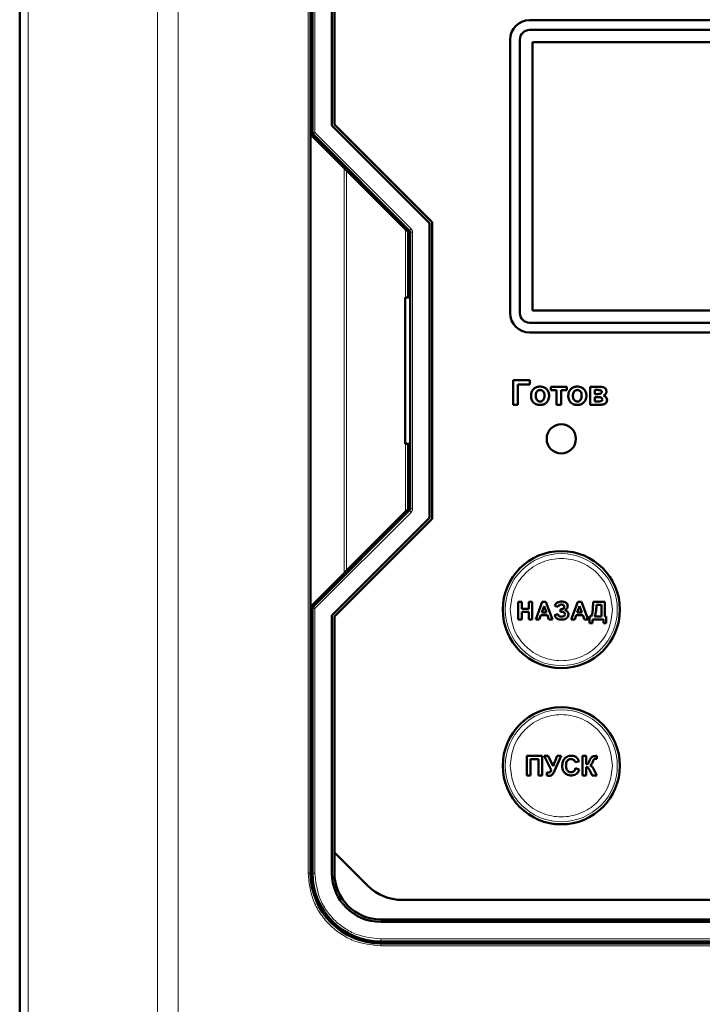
# Model space of a CAD drawing. Header units: millimetres. Extents: x 0 to 594, y 0 to 420.
# Tile 5 of 11: x 103 to 131, y 248 to 289. Entities that reach past the tile are written whole.
import ezdxf

# ---------------------------------------------------------------- set-up
doc = ezdxf.new("R2010")
doc.units = ezdxf.units.MM

msp = doc.modelspace()

# ---------------------------------------------------------------- linework, layer by layer
at = {"color": 7, "linetype": 'Continuous', "lineweight": 50}
for p, q in [((103.384, 304.734), (103.384, 222.729)), ((115.304, 283.831), (115.304, 294.751)), ((115.384, 294.751), (115.384, 283.906)), ((116.184, 284.196), (116.184, 294.751)), ((116.284, 293.903), (116.284, 284.237)), ((144.484, 288.511), (124.284, 288.511)), ((124.284, 288.111), (144.484, 288.111)), ((123.484, 287.711), (123.484, 276.511)), ((123.884, 276.511), (123.884, 287.711)), ((144.364, 287.611), (124.404, 287.611)), ((124.404, 287.611), (124.404, 276.611)), ((120.184, 280.196), (116.184, 284.196)), ((116.284, 284.237), (120.284, 280.237)), ((115.304, 264.471), (115.304, 283.831)), ((115.304, 283.831), (116.683, 282.452)), ((115.413, 283.835), (119.354, 279.894)), ((119.204, 279.931), (116.78, 282.355)), ((120.184, 268.107), (120.184, 280.196)), ((120.284, 280.237), (120.284, 268.066)), ((119.304, 277.151), (119.304, 279.831)), ((119.384, 279.823), (119.384, 268.48)), ((119.304, 277.751), (119.384, 277.751)), ((119.184, 271.151), (119.184, 277.151)), ((119.184, 277.151), (119.384, 277.151)), ((124.404, 276.611), (144.364, 276.611)), ((144.484, 276.111), (124.284, 276.111)), ((124.284, 275.711), (144.484, 275.711)), ((124.292, 273.751), (123.612, 273.751)), ((123.612, 273.751), (123.612, 272.751)), ((124.292, 273.585), (124.292, 273.751)), ((123.804, 272.751), (123.804, 273.585)), ((123.804, 273.585), (124.292, 273.585)), ((125.15, 273.482), (125.15, 273.341)), ((125.804, 273.482), (125.15, 273.482)), ((125.15, 273.341), (125.381, 273.341)), ((125.381, 273.341), (125.381, 272.751)), ((125.574, 272.751), (125.574, 273.341)), ((125.574, 273.341), (125.804, 273.341)), ((125.804, 273.341), (125.804, 273.482)), ((127.179, 273.482), (126.766, 273.482)), ((126.766, 273.482), (126.766, 272.751)), ((126.958, 273.187), (126.958, 273.354)), ((126.958, 273.354), (127.077, 273.354)), ((127.077, 273.187), (126.958, 273.187)), ((126.958, 272.88), (126.958, 273.059)), ((126.958, 273.059), (127.056, 273.059)), ((127.109, 272.88), (126.958, 272.88)), ((123.612, 272.751), (123.804, 272.751)), ((125.381, 272.751), (125.574, 272.751)), ((126.766, 272.751), (127.216, 272.751)), ((119.384, 271.151), (119.184, 271.151)), ((119.304, 268.471), (119.304, 271.151)), ((119.384, 270.551), (119.304, 270.551)), ((119.354, 268.409), (115.413, 264.468)), ((116.184, 264.107), (120.184, 268.107)), ((120.284, 268.066), (116.284, 264.066)), ((116.78, 265.948), (119.204, 268.371)), ((116.683, 265.851), (115.304, 264.471)), ((115.304, 253.551), (115.304, 264.471)), ((115.384, 264.397), (115.384, 253.551)), ((123.821, 264.671), (123.96, 264.671)), ((123.821, 263.951), (123.821, 264.671)), ((123.96, 264.671), (123.96, 264.385)), ((123.96, 264.385), (124.255, 264.385)), ((124.255, 264.385), (124.255, 264.671)), ((124.255, 264.671), (124.394, 264.671)), ((124.394, 264.671), (124.394, 263.951)), ((124.534, 263.951), (124.806, 264.671)), ((124.88, 264.496), (124.786, 264.238)), ((124.806, 264.671), (124.953, 264.671)), ((124.975, 264.238), (124.88, 264.496)), ((124.953, 264.671), (125.226, 263.951)), ((125.459, 264.468), (125.32, 264.505)), ((125.551, 264.265), (125.551, 264.367)), ((125.551, 264.367), (125.568, 264.367)), ((125.987, 263.951), (126.259, 264.671)), ((126.333, 264.496), (126.239, 264.238)), ((126.259, 264.671), (126.406, 264.671)), ((126.428, 264.238), (126.333, 264.496)), ((126.406, 264.671), (126.679, 263.951)), ((126.884, 264.595), (126.884, 264.671)), ((126.884, 264.671), (127.364, 264.671)), ((127.226, 264.551), (127.023, 264.551)), ((127.226, 264.071), (127.226, 264.551)), ((127.364, 264.671), (127.364, 264.071)), ((116.184, 253.551), (116.184, 264.107)), ((116.284, 264.066), (116.284, 254.4)), ((123.96, 263.951), (123.821, 263.951)), ((123.96, 264.265), (123.96, 263.951)), ((124.255, 264.265), (123.96, 264.265)), ((124.255, 263.951), (124.255, 264.265)), ((124.394, 263.951), (124.255, 263.951)), ((124.682, 263.951), (124.534, 263.951)), ((124.742, 264.118), (124.682, 263.951)), ((125.019, 264.118), (124.742, 264.118)), ((124.786, 264.238), (124.975, 264.238)), ((125.079, 263.951), (125.019, 264.118)), ((125.226, 263.951), (125.079, 263.951)), ((125.311, 264.118), (125.45, 264.164)), ((125.586, 264.265), (125.551, 264.265)), ((126.135, 263.951), (125.987, 263.951)), ((126.195, 264.118), (126.135, 263.951)), ((126.472, 264.118), (126.195, 264.118)), ((126.239, 264.238), (126.428, 264.238)), ((126.532, 263.951), (126.472, 264.118)), ((126.679, 263.951), (126.532, 263.951)), ((126.746, 263.795), (126.746, 264.071)), ((126.746, 264.071), (126.81, 264.071)), ((127.309, 263.951), (126.866, 263.951)), ((126.866, 263.951), (126.866, 263.795)), ((126.949, 264.071), (127.226, 264.071)), ((127.309, 263.795), (127.309, 263.951)), ((127.364, 264.071), (127.429, 264.071)), ((127.429, 264.071), (127.429, 263.795)), ((126.866, 263.795), (126.746, 263.795)), ((127.429, 263.795), (127.309, 263.795)), ((115.405, 259.751), (115.304, 259.589)), ((115.304, 259.751), (115.384, 259.751)), ((115.304, 259.151), (115.384, 259.151)), ((124.165, 257.551), (124.165, 258.351)), ((124.165, 258.351), (124.801, 258.351)), ((124.801, 258.351), (124.801, 257.551)), ((124.878, 258.351), (125.049, 258.351)), ((125.175, 257.78), (124.878, 258.351)), ((125.049, 258.351), (125.244, 257.935)), ((125.244, 257.935), (125.409, 258.351)), ((125.576, 258.351), (125.303, 257.743)), ((125.409, 258.351), (125.576, 258.351)), ((126.452, 257.551), (126.452, 258.351)), ((126.452, 258.351), (126.606, 258.351)), ((126.606, 258.351), (126.606, 258.013)), ((127.037, 258.351), (127.037, 258.239)), ((124.319, 258.218), (124.319, 257.551)), ((124.647, 258.218), (124.319, 258.218)), ((124.647, 257.551), (124.647, 258.218)), ((126.309, 258.126), (126.155, 258.095)), ((126.606, 257.9), (126.606, 257.551)), ((127.037, 258.239), (127.014, 258.239)), ((124.319, 257.551), (124.165, 257.551)), ((124.801, 257.551), (124.647, 257.551)), ((124.986, 257.551), (124.986, 257.677)), ((126.165, 257.849), (126.319, 257.798)), ((126.606, 257.551), (126.452, 257.551)), ((126.853, 257.551), (126.752, 257.755)), ((127.047, 257.551), (126.853, 257.551)), ((126.936, 257.77), (127.047, 257.551)), ((115.304, 257.151), (115.384, 257.151)), ((115.384, 256.551), (115.304, 256.551)), ((116.284, 254.4), (116.284, 253.551)), ((116.284, 254.4), (117.646, 253.037)), ((119.061, 252.451), (149.707, 252.451)), ((118.184, 251.651), (150.584, 251.651)), ((150.584, 251.551), (118.184, 251.551)), ((118.184, 250.751), (150.584, 250.751)), ((150.584, 250.671), (118.184, 250.671)), ((122.784, 250.671), (122.784, 250.751)), ((123.384, 250.671), (123.384, 250.751)), ((125.384, 250.671), (125.384, 250.751)), ((125.984, 250.751), (125.984, 250.671))]:
    msp.add_line(p, q, dxfattribs=at)
at = {"color": 9, "linetype": 'Continuous', "lineweight": 18}
for p, q in [((103.735, 304.734), (103.735, 222.729)), ((109.032, 304.734), (109.032, 222.729)), ((109.881, 304.734), (109.881, 222.729)), ((115.204, 253.551), (115.204, 294.751)), ((115.484, 294.751), (115.484, 283.906)), ((115.384, 283.906), (115.484, 283.906)), ((115.484, 283.906), (115.413, 283.835)), ((115.484, 283.906), (119.425, 279.965)), ((116.683, 282.452), (116.683, 265.851)), ((116.78, 282.355), (116.78, 265.948)), ((119.204, 279.931), (119.204, 277.151)), ((119.425, 279.965), (119.354, 279.894)), ((119.484, 279.823), (119.384, 279.823)), ((119.484, 279.823), (119.484, 268.48)), ((119.204, 271.151), (119.204, 268.371)), ((119.425, 268.338), (119.354, 268.409)), ((119.484, 268.48), (119.384, 268.48)), ((119.425, 268.338), (115.484, 264.397)), ((115.484, 264.397), (115.384, 264.397)), ((115.413, 264.468), (115.484, 264.397)), ((115.484, 264.397), (115.484, 253.551)), ((115.304, 253.551), (115.204, 253.551)), ((115.372, 253.507), (115.434, 252.831)), ((115.484, 253.551), (115.384, 253.551)), ((118.184, 250.851), (150.584, 250.851)), ((118.184, 250.851), (118.184, 250.751)), ((118.184, 250.571), (118.184, 250.671)), ((150.584, 250.571), (118.184, 250.571))]:
    msp.add_line(p, q, dxfattribs=at)
at = {"color": 7, "linetype": 'Continuous', "lineweight": 50}
for centre, radius in [((125.584, 271.351), 0.6), ((125.584, 264.351), 2.4), ((125.584, 257.951), 2.4)]:
    msp.add_circle(centre, radius, dxfattribs=at)
at = {"color": 9, "linetype": 'Continuous', "lineweight": 18}
for centre in [(125.584, 264.351), (125.584, 257.951)]:
    msp.add_circle(centre, 2.295, dxfattribs=at)
at = {"color": 7, "linetype": 'Continuous', "lineweight": 50}
for centre, radius, start, end in [((124.284, 287.711), 0.8, 90, 180), ((124.284, 287.711), 0.4, 90, 180), ((115.484, 283.906), 0.1, 180, 225), ((119.284, 279.823), 0.1, 0, 45), ((124.284, 276.511), 0.8, 180, 270), ((124.284, 276.511), 0.4, 180, 270), ((119.284, 268.48), 0.1, 315, 0), ((115.484, 264.397), 0.1, 135, 180), ((118.184, 253.551), 2.88, 180, 270), ((118.184, 253.551), 2.8, 180, 270), ((118.184, 253.551), 2, 180, 270), ((118.184, 253.551), 1.9, 180, 270), ((119.061, 254.451), 2, 225, 270)]:
    msp.add_arc(centre, radius, start, end, dxfattribs=at)
for points, knots in [([(116.78, 282.355), (116.767, 282.368), (116.746, 282.389), (116.718, 282.417), (116.696, 282.439), (116.687, 282.448), (116.683, 282.452)], [0, 0, 0, 0, 0.3219651, 0.5438461, 0.792855, 1, 1, 1, 1]), ([(119.304, 279.831), (119.303, 279.832), (119.303, 279.833), (119.297, 279.839), (119.287, 279.848), (119.271, 279.864), (119.244, 279.892), (119.219, 279.917), (119.204, 279.931)], [0, 0, 0, 0, 0.0992443, 0.2048574, 0.3198128, 0.4464269, 0.6702641, 1, 1, 1, 1]), ([(124.714, 273.495), (124.687, 273.494), (124.618, 273.49), (124.511, 273.451), (124.419, 273.37), (124.357, 273.257), (124.348, 273.174), (124.343, 273.127)], [0, 0, 0, 0, 0.137718, 0.355391, 0.573064, 0.757844, 1, 1, 1, 1]), ([(124.535, 273.117), (124.536, 273.144), (124.538, 273.197), (124.565, 273.269), (124.61, 273.321), (124.662, 273.35), (124.699, 273.353), (124.715, 273.354)], [0, 0, 0, 0, 0.241133, 0.484628, 0.668592, 0.85335, 1, 1, 1, 1]), ([(125.086, 273.119), (125.085, 273.146), (125.082, 273.213), (125.044, 273.317), (124.965, 273.414), (124.86, 273.477), (124.771, 273.494), (124.724, 273.495), (124.714, 273.495)], [0, 0, 0, 0, 0.135663, 0.343038, 0.548582, 0.75807, 0.951088, 1, 1, 1, 1]), ([(124.715, 273.354), (124.737, 273.352), (124.782, 273.347), (124.834, 273.307), (124.873, 273.251), (124.892, 273.186), (124.893, 273.139), (124.894, 273.118)], [0, 0, 0, 0, 0.1997136, 0.401263, 0.571167, 0.8134213, 1, 1, 1, 1]), ([(126.24, 273.495), (126.213, 273.494), (126.144, 273.49), (126.037, 273.451), (125.944, 273.37), (125.883, 273.257), (125.874, 273.174), (125.868, 273.127)], [0, 0, 0, 0, 0.137718, 0.355391, 0.573064, 0.757844, 1, 1, 1, 1]), ([(126.061, 273.117), (126.062, 273.144), (126.064, 273.197), (126.09, 273.269), (126.136, 273.321), (126.187, 273.35), (126.224, 273.353), (126.241, 273.354)], [0, 0, 0, 0, 0.241133, 0.484628, 0.668592, 0.85335, 1, 1, 1, 1]), ([(126.612, 273.119), (126.611, 273.146), (126.608, 273.213), (126.57, 273.317), (126.491, 273.414), (126.386, 273.477), (126.297, 273.494), (126.249, 273.495), (126.24, 273.495)], [0, 0, 0, 0, 0.135663, 0.343038, 0.548582, 0.75807, 0.951088, 1, 1, 1, 1]), ([(126.241, 273.354), (126.263, 273.352), (126.308, 273.347), (126.36, 273.307), (126.399, 273.251), (126.417, 273.186), (126.419, 273.139), (126.42, 273.118)], [0, 0, 0, 0, 0.199714, 0.401263, 0.571167, 0.813421, 1, 1, 1, 1]), ([(127.077, 273.354), (127.104, 273.353), (127.142, 273.353), (127.189, 273.343), (127.214, 273.332), (127.23, 273.315), (127.239, 273.296), (127.24, 273.282), (127.24, 273.275)], [0, 0, 0, 0, 0.39324, 0.559078, 0.696821, 0.797454, 0.898342, 1, 1, 1, 1]), ([(127.24, 273.275), (127.239, 273.265), (127.238, 273.248), (127.225, 273.226), (127.204, 273.208), (127.155, 273.189), (127.11, 273.188), (127.077, 273.187)], [0, 0, 0, 0, 0.14005, 0.249383, 0.358655, 0.529628, 1, 1, 1, 1]), ([(127.433, 273.294), (127.43, 273.321), (127.427, 273.365), (127.393, 273.418), (127.345, 273.454), (127.272, 273.479), (127.213, 273.481), (127.179, 273.482)], [0, 0, 0, 0, 0.225664, 0.366559, 0.507488, 0.717323, 1, 1, 1, 1]), ([(127.31, 273.128), (127.332, 273.137), (127.373, 273.155), (127.413, 273.205), (127.431, 273.253), (127.432, 273.283), (127.433, 273.294)], [0, 0, 0, 0, 0.322025, 0.590196, 0.859352, 1, 1, 1, 1]), ([(124.343, 273.127), (124.344, 273.1), (124.346, 273.026), (124.379, 272.919), (124.452, 272.826), (124.552, 272.765), (124.644, 272.741), (124.703, 272.739), (124.715, 272.739)], [0, 0, 0, 0, 0.1322779, 0.3691992, 0.5382921, 0.7075008, 0.939211, 1, 1, 1, 1]), ([(124.715, 272.88), (124.693, 272.882), (124.648, 272.887), (124.596, 272.926), (124.556, 272.982), (124.537, 273.048), (124.536, 273.096), (124.535, 273.117)], [0, 0, 0, 0, 0.197612, 0.397245, 0.566614, 0.816032, 1, 1, 1, 1]), ([(124.715, 272.739), (124.742, 272.74), (124.809, 272.743), (124.911, 272.782), (125.004, 272.862), (125.067, 272.967), (125.085, 273.058), (125.086, 273.108), (125.086, 273.119)], [0, 0, 0, 0, 0.135378, 0.3364549, 0.5389429, 0.7453294, 0.9471787, 1, 1, 1, 1]), ([(124.894, 273.118), (124.893, 273.091), (124.891, 273.038), (124.865, 272.966), (124.82, 272.914), (124.769, 272.884), (124.732, 272.881), (124.715, 272.88)], [0, 0, 0, 0, 0.240516, 0.483531, 0.66681, 0.850952, 1, 1, 1, 1]), ([(125.868, 273.127), (125.869, 273.1), (125.872, 273.026), (125.904, 272.919), (125.978, 272.826), (126.077, 272.765), (126.17, 272.741), (126.229, 272.739), (126.241, 272.739)], [0, 0, 0, 0, 0.132278, 0.369199, 0.538292, 0.707501, 0.939211, 1, 1, 1, 1]), ([(126.241, 272.88), (126.218, 272.882), (126.174, 272.887), (126.122, 272.926), (126.081, 272.982), (126.063, 273.048), (126.061, 273.096), (126.061, 273.117)], [0, 0, 0, 0, 0.197612, 0.397245, 0.566614, 0.816032, 1, 1, 1, 1]), ([(126.241, 272.739), (126.268, 272.74), (126.334, 272.743), (126.436, 272.782), (126.529, 272.862), (126.593, 272.967), (126.611, 273.058), (126.612, 273.108), (126.612, 273.119)], [0, 0, 0, 0, 0.135378, 0.336455, 0.538943, 0.745329, 0.947179, 1, 1, 1, 1]), ([(126.42, 273.118), (126.419, 273.091), (126.416, 273.038), (126.391, 272.966), (126.346, 272.914), (126.295, 272.884), (126.257, 272.881), (126.241, 272.88)], [0, 0, 0, 0, 0.240516, 0.483531, 0.66681, 0.850952, 1, 1, 1, 1]), ([(127.056, 273.059), (127.083, 273.059), (127.133, 273.058), (127.192, 273.051), (127.231, 273.037), (127.252, 273.02), (127.264, 272.995), (127.265, 272.977), (127.266, 272.968)], [0, 0, 0, 0, 0.311207, 0.583911, 0.68923, 0.795843, 0.891598, 1, 1, 1, 1]), ([(127.266, 272.968), (127.265, 272.957), (127.264, 272.94), (127.252, 272.917), (127.233, 272.899), (127.184, 272.882), (127.141, 272.88), (127.109, 272.88)], [0, 0, 0, 0, 0.153404, 0.26067, 0.367826, 0.534662, 1, 1, 1, 1]), ([(127.216, 272.751), (127.243, 272.753), (127.297, 272.755), (127.369, 272.78), (127.421, 272.825), (127.451, 272.878), (127.458, 272.92), (127.458, 272.942), (127.458, 272.945)], [0, 0, 0, 0, 0.229637, 0.461568, 0.636531, 0.811819, 0.973329, 1, 1, 1, 1]), ([(127.458, 272.945), (127.455, 272.971), (127.449, 273.018), (127.412, 273.075), (127.365, 273.111), (127.328, 273.123), (127.31, 273.128)], [0, 0, 0, 0, 0.305046, 0.544674, 0.785478, 1, 1, 1, 1]), ([(119.204, 268.371), (119.219, 268.386), (119.244, 268.411), (119.271, 268.439), (119.287, 268.455), (119.297, 268.464), (119.303, 268.47), (119.303, 268.471), (119.304, 268.471)], [0, 0, 0, 0, 0.329696, 0.5535719, 0.6801743, 0.7951253, 0.9007426, 1, 1, 1, 1]), ([(116.683, 265.851), (116.687, 265.855), (116.696, 265.864), (116.718, 265.886), (116.746, 265.914), (116.767, 265.935), (116.78, 265.948)], [0, 0, 0, 0, 0.207162, 0.456154, 0.678073, 1, 1, 1, 1]), ([(125.32, 264.505), (125.329, 264.531), (125.346, 264.578), (125.396, 264.632), (125.47, 264.67), (125.536, 264.68), (125.579, 264.681), (125.585, 264.681)], [0, 0, 0, 0, 0.233845, 0.429584, 0.625035, 0.945033, 1, 1, 1, 1]), ([(125.587, 264.561), (125.568, 264.559), (125.538, 264.557), (125.499, 264.536), (125.473, 264.507), (125.464, 264.482), (125.459, 264.468)], [0, 0, 0, 0, 0.317185, 0.535529, 0.753956, 1, 1, 1, 1]), ([(125.568, 264.367), (125.591, 264.368), (125.626, 264.37), (125.67, 264.391), (125.695, 264.417), (125.707, 264.446), (125.708, 264.464), (125.708, 264.472)], [0, 0, 0, 0, 0.348695, 0.533176, 0.718858, 0.88644, 1, 1, 1, 1]), ([(125.585, 264.681), (125.612, 264.68), (125.666, 264.678), (125.74, 264.657), (125.799, 264.615), (125.84, 264.561), (125.844, 264.519), (125.847, 264.499)], [0, 0, 0, 0, 0.226589, 0.454571, 0.643517, 0.833011, 1, 1, 1, 1]), ([(125.708, 264.472), (125.707, 264.481), (125.705, 264.501), (125.689, 264.524), (125.667, 264.543), (125.633, 264.558), (125.604, 264.56), (125.587, 264.561)], [0, 0, 0, 0, 0.1696277, 0.3433388, 0.4982202, 0.6826017, 1, 1, 1, 1]), ([(125.847, 264.499), (125.844, 264.478), (125.839, 264.436), (125.796, 264.377), (125.754, 264.352), (125.73, 264.337)], [0, 0, 0, 0, 0.298422, 0.599296, 1, 1, 1, 1]), ([(126.81, 264.071), (126.821, 264.096), (126.865, 264.199), (126.881, 264.38), (126.883, 264.53), (126.884, 264.595)], [0, 0, 0, 0, 0.150506, 0.631696, 1, 1, 1, 1]), ([(127.023, 264.551), (127.022, 264.525), (127.022, 264.445), (127.013, 264.324), (126.994, 264.188), (126.964, 264.111), (126.949, 264.071)], [0, 0, 0, 0, 0.16363, 0.491128, 0.742857, 1, 1, 1, 1]), ([(125.592, 263.942), (125.566, 263.943), (125.503, 263.945), (125.417, 263.967), (125.35, 264.028), (125.324, 264.08), (125.313, 264.113), (125.311, 264.118)], [0, 0, 0, 0, 0.2224569, 0.5265083, 0.7096756, 0.9575089, 1, 1, 1, 1]), ([(125.45, 264.164), (125.456, 264.146), (125.467, 264.118), (125.495, 264.086), (125.538, 264.066), (125.573, 264.064), (125.597, 264.062)], [0, 0, 0, 0, 0.28967, 0.46237, 0.636069, 1, 1, 1, 1]), ([(125.736, 264.163), (125.735, 264.174), (125.733, 264.196), (125.716, 264.224), (125.688, 264.247), (125.644, 264.263), (125.607, 264.265), (125.586, 264.265)], [0, 0, 0, 0, 0.158876, 0.319359, 0.464118, 0.684157, 1, 1, 1, 1]), ([(125.874, 264.156), (125.872, 264.128), (125.867, 264.08), (125.828, 264.02), (125.772, 263.974), (125.69, 263.946), (125.626, 263.944), (125.592, 263.942)], [0, 0, 0, 0, 0.203349, 0.36274, 0.521651, 0.743401, 1, 1, 1, 1]), ([(125.597, 264.062), (125.619, 264.063), (125.654, 264.065), (125.697, 264.085), (125.72, 264.111), (125.734, 264.138), (125.735, 264.156), (125.736, 264.163)], [0, 0, 0, 0, 0.344855, 0.536996, 0.729679, 0.878056, 1, 1, 1, 1]), ([(125.73, 264.337), (125.755, 264.327), (125.798, 264.31), (125.846, 264.263), (125.871, 264.21), (125.873, 264.173), (125.874, 264.156)], [0, 0, 0, 0, 0.322918, 0.55546, 0.789208, 1, 1, 1, 1]), ([(125.622, 257.95), (125.623, 257.976), (125.625, 258.057), (125.658, 258.176), (125.742, 258.28), (125.841, 258.341), (125.929, 258.36), (125.979, 258.361), (125.992, 258.362)], [0, 0, 0, 0, 0.128353, 0.388703, 0.573955, 0.759327, 0.937427, 1, 1, 1, 1]), ([(125.992, 258.362), (126.019, 258.36), (126.082, 258.357), (126.165, 258.327), (126.211, 258.289), (126.228, 258.274)], [0, 0, 0, 0, 0.311487, 0.735849, 1, 1, 1, 1]), ([(126.742, 258.162), (126.753, 258.186), (126.771, 258.227), (126.803, 258.283), (126.832, 258.307), (126.846, 258.32)], [0, 0, 0, 0, 0.4184049, 0.7025202, 1, 1, 1, 1]), ([(126.846, 258.32), (126.867, 258.329), (126.903, 258.344), (126.96, 258.35), (126.995, 258.351), (127.013, 258.351)], [0, 0, 0, 0, 0.387569, 0.691947, 1, 1, 1, 1]), ([(127.013, 258.351), (127.015, 258.351), (127.019, 258.351), (127.027, 258.351), (127.033, 258.351), (127.037, 258.351)], [0, 0, 0, 0, 0.250116, 0.500195, 1, 1, 1, 1]), ([(125.987, 257.551), (125.96, 257.553), (125.894, 257.556), (125.794, 257.594), (125.703, 257.671), (125.639, 257.784), (125.623, 257.882), (125.622, 257.941), (125.622, 257.95)], [0, 0, 0, 0, 0.1323307, 0.3258488, 0.5180632, 0.708615, 0.9571857, 1, 1, 1, 1]), ([(125.981, 258.228), (125.954, 258.226), (125.906, 258.222), (125.846, 258.184), (125.803, 258.129), (125.779, 258.052), (125.777, 257.993), (125.776, 257.961)], [0, 0, 0, 0, 0.212297, 0.3758, 0.53945, 0.750187, 1, 1, 1, 1]), ([(125.776, 257.961), (125.776, 257.935), (125.778, 257.871), (125.799, 257.786), (125.851, 257.726), (125.904, 257.694), (125.95, 257.685), (125.975, 257.685), (125.98, 257.685)], [0, 0, 0, 0, 0.205446, 0.493459, 0.648874, 0.8039, 0.960212, 1, 1, 1, 1]), ([(126.155, 258.095), (126.147, 258.119), (126.133, 258.16), (126.086, 258.202), (126.036, 258.225), (125.999, 258.227), (125.981, 258.228)], [0, 0, 0, 0, 0.313785, 0.543656, 0.773131, 1, 1, 1, 1]), ([(126.228, 258.274), (126.246, 258.254), (126.273, 258.221), (126.295, 258.169), (126.304, 258.14), (126.309, 258.126)], [0, 0, 0, 0, 0.473697, 0.735232, 1, 1, 1, 1]), ([(126.606, 258.013), (126.621, 258.015), (126.643, 258.018), (126.673, 258.03), (126.703, 258.065), (126.721, 258.112), (126.737, 258.151), (126.742, 258.162)], [0, 0, 0, 0, 0.199876, 0.312305, 0.42642, 0.830637, 1, 1, 1, 1]), ([(126.721, 257.809), (126.715, 257.821), (126.703, 257.843), (126.684, 257.871), (126.661, 257.892), (126.635, 257.899), (126.616, 257.9), (126.606, 257.9)], [0, 0, 0, 0, 0.25425, 0.486863, 0.636328, 0.823574, 1, 1, 1, 1]), ([(126.861, 258.086), (126.856, 258.073), (126.846, 258.049), (126.829, 258.012), (126.8, 257.984), (126.778, 257.97), (126.767, 257.964)], [0, 0, 0, 0, 0.2532871, 0.5068991, 0.7638932, 1, 1, 1, 1]), ([(126.767, 257.964), (126.788, 257.955), (126.831, 257.938), (126.886, 257.866), (126.916, 257.808), (126.936, 257.77)], [0, 0, 0, 0, 0.253998, 0.50882, 1, 1, 1, 1]), ([(127.014, 258.239), (126.997, 258.239), (126.97, 258.238), (126.934, 258.226), (126.906, 258.199), (126.885, 258.15), (126.87, 258.11), (126.861, 258.086)], [0, 0, 0, 0, 0.211595, 0.337404, 0.463699, 0.678302, 1, 1, 1, 1]), ([(124.986, 257.677), (124.992, 257.676), (125.006, 257.675), (125.027, 257.675), (125.041, 257.675), (125.048, 257.675)], [0, 0, 0, 0, 0.321424, 0.660621, 1, 1, 1, 1]), ([(125.097, 257.541), (125.083, 257.541), (125.058, 257.542), (125.021, 257.544), (124.998, 257.549), (124.986, 257.551)], [0, 0, 0, 0, 0.35863, 0.678098, 1, 1, 1, 1]), ([(125.175, 257.78), (125.166, 257.754), (125.154, 257.721), (125.124, 257.689), (125.092, 257.676), (125.066, 257.675), (125.048, 257.675)], [0, 0, 0, 0, 0.441494, 0.575937, 0.710268, 1, 1, 1, 1]), ([(125.303, 257.743), (125.292, 257.719), (125.269, 257.671), (125.231, 257.609), (125.185, 257.562), (125.138, 257.543), (125.108, 257.542), (125.097, 257.541)], [0, 0, 0, 0, 0.260479, 0.521395, 0.704689, 0.889754, 1, 1, 1, 1]), ([(125.98, 257.685), (126.006, 257.687), (126.049, 257.692), (126.102, 257.726), (126.143, 257.777), (126.157, 257.822), (126.165, 257.849)], [0, 0, 0, 0, 0.278426, 0.482725, 0.687127, 1, 1, 1, 1]), ([(126.319, 257.798), (126.311, 257.772), (126.29, 257.712), (126.231, 257.629), (126.132, 257.568), (126.046, 257.552), (125.996, 257.552), (125.987, 257.551)], [0, 0, 0, 0, 0.178946, 0.427141, 0.662689, 0.937832, 1, 1, 1, 1]), ([(126.742, 257.771), (126.739, 257.778), (126.733, 257.787), (126.726, 257.8), (126.723, 257.806), (126.721, 257.809)], [0, 0, 0, 0, 0.499814, 0.749898, 1, 1, 1, 1]), ([(126.752, 257.755), (126.751, 257.756), (126.75, 257.759), (126.746, 257.764), (126.744, 257.768), (126.742, 257.771)], [0, 0, 0, 0, 0.250156, 0.500386, 1, 1, 1, 1])]:
    msp.add_open_spline(points, degree=3, knots=knots, dxfattribs=at)
at = {"color": 9, "linetype": 'Continuous', "lineweight": 18}
for points in [[(119.425, 279.965), (119.442, 279.944), (119.475, 279.903), (119.481, 279.85), (119.484, 279.823)], [(119.484, 268.48), (119.481, 268.453), (119.475, 268.4), (119.442, 268.359), (119.425, 268.338)]]:
    msp.add_open_spline(points, degree=3, dxfattribs=at)
for points, knots in [([(123.489, 264.351), (123.517, 264.615), (123.56, 265.02), (123.821, 265.508), (124.091, 265.843), (124.427, 266.115), (124.915, 266.369), (125.584, 266.497), (126.253, 266.369), (126.74, 266.115), (127.076, 265.843), (127.346, 265.508), (127.607, 265.02), (127.651, 264.615), (127.678, 264.351)], [0, 0, 0, 0, 0.119728, 0.18418, 0.25, 0.31582, 0.380272, 0.5, 0.619728, 0.68418, 0.75, 0.81582, 0.880272, 1, 1, 1, 1]), ([(127.678, 264.351), (127.651, 264.088), (127.607, 263.683), (127.346, 263.195), (127.076, 262.86), (126.74, 262.587), (126.253, 262.334), (125.584, 262.206), (124.915, 262.334), (124.427, 262.587), (124.091, 262.86), (123.821, 263.195), (123.56, 263.683), (123.517, 264.088), (123.489, 264.351)], [0, 0, 0, 0, 0.119728, 0.18418, 0.25, 0.31582, 0.380272, 0.5, 0.619728, 0.68418, 0.75, 0.81582, 0.880272, 1, 1, 1, 1]), ([(123.489, 257.951), (123.517, 258.215), (123.56, 258.62), (123.821, 259.108), (124.091, 259.443), (124.427, 259.715), (124.915, 259.969), (125.584, 260.097), (126.253, 259.969), (126.74, 259.715), (127.076, 259.443), (127.346, 259.108), (127.607, 258.62), (127.651, 258.215), (127.678, 257.951)], [0, 0, 0, 0, 0.119728, 0.18418, 0.25, 0.31582, 0.380272, 0.5, 0.619728, 0.68418, 0.75, 0.81582, 0.880272, 1, 1, 1, 1]), ([(127.678, 257.951), (127.651, 257.688), (127.607, 257.283), (127.346, 256.795), (127.076, 256.46), (126.74, 256.187), (126.253, 255.934), (125.584, 255.806), (124.915, 255.934), (124.427, 256.187), (124.091, 256.46), (123.821, 256.795), (123.56, 257.283), (123.517, 257.688), (123.489, 257.951)], [0, 0, 0, 0, 0.119728, 0.18418, 0.25, 0.31582, 0.380272, 0.5, 0.619728, 0.68418, 0.75, 0.81582, 0.880272, 1, 1, 1, 1]), ([(118.184, 250.571), (117.809, 250.611), (117.232, 250.672), (116.538, 251.044), (116.061, 251.429), (115.676, 251.906), (115.305, 252.6), (115.243, 253.177), (115.204, 253.551)], [0, 0, 0, 0, 0.239457, 0.368361, 0.5, 0.631639, 0.760543, 1, 1, 1, 1]), ([(115.484, 253.551), (115.52, 253.212), (115.575, 252.689), (115.912, 252.061), (116.26, 251.628), (116.693, 251.28), (117.321, 250.943), (117.844, 250.888), (118.184, 250.851)], [0, 0, 0, 0, 0.239457, 0.368361, 0.5, 0.631639, 0.760543, 1, 1, 1, 1])]:
    msp.add_open_spline(points, degree=3, knots=knots, dxfattribs=at)

doc.saveas('drawing.dxf')
